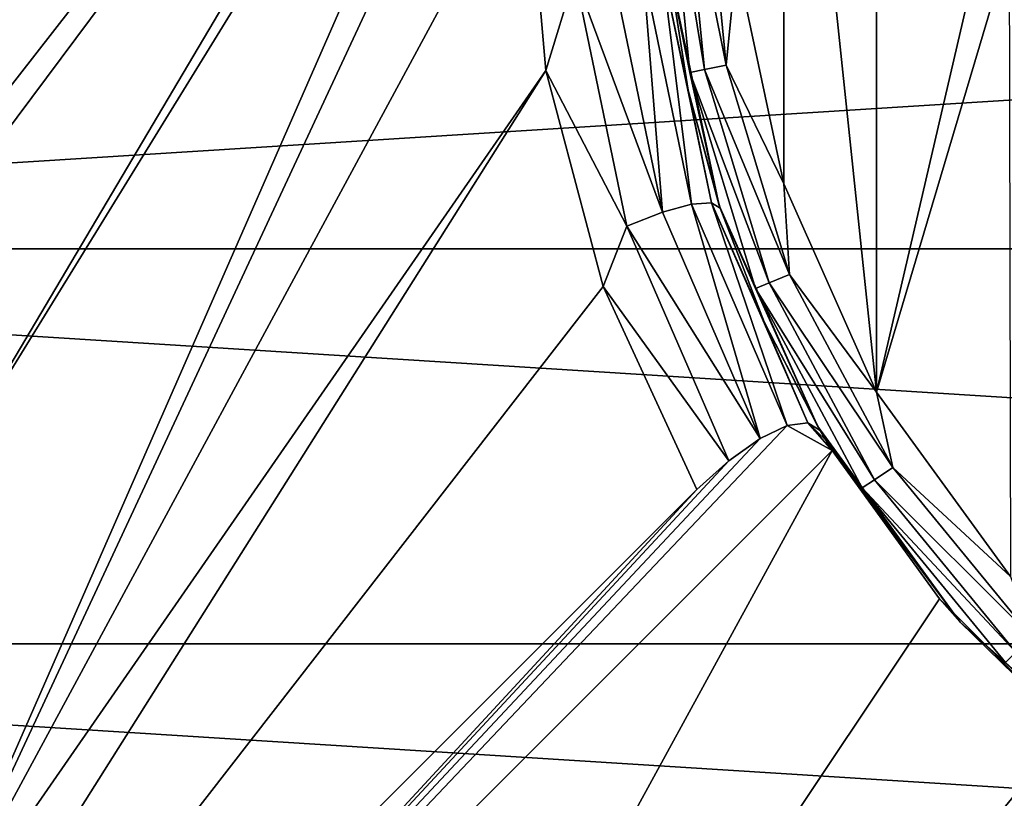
# Model space of a CAD drawing. Header units: millimetres. Extents: x -147 to 148, y -145 to 204.
# Tile 180 of 256: x -13 to -6, y -7 to -1. Entities that reach past the tile are written whole.
import ezdxf

# ---------------------------------------------------------------- set-up
doc = ezdxf.new("R2010")
doc.units = ezdxf.units.MM
doc.header["$LTSCALE"] = 26.699852
for name, color, linetype in [('1896', 7, 'CONTINUOUS'), ('389', 7, 'CONTINUOUS'), ('390', 7, 'CONTINUOUS'), ('391', 7, 'CONTINUOUS'), ('393', 7, 'CONTINUOUS'), ('551', 7, 'CONTINUOUS'), ('693', 7, 'CONTINUOUS'), ('710', 7, 'CONTINUOUS'), ('711', 7, 'CONTINUOUS')]:
    doc.layers.add(name, color=color, linetype=linetype)

msp = doc.modelspace()

# ---------------------------------------------------------------- linework, layer by layer
at = {"layer": '1896', "color": 7, "linetype": 'CONTINUOUS', "true_color": 0xd8d8d8}
for points in [[(-79.5299, -0.787, 26.9), (-5.1579, -20.0982, 26.9), (-79.5008, 0, 26.9), (-79.5299, -0.787, 26.9)], [(-12.1943, -16.7883, 26.9), (-13.2263, -15.9874, 26.9), (-79.5008, 0, 26.9), (-12.1943, -16.7883, 26.9)], [(-11.1201, -17.5186, 26.9), (-12.1943, -16.7883, 26.9), (-79.5008, 0, 26.9), (-11.1201, -17.5186, 26.9)], [(-9.9967, -18.1824, 26.9), (-11.1201, -17.5186, 26.9), (-79.5008, 0, 26.9), (-9.9967, -18.1824, 26.9)], [(-8.8325, -18.7759, 26.9), (-9.9967, -18.1824, 26.9), (-79.5008, 0, 26.9), (-8.8325, -18.7759, 26.9)], [(-7.6401, -19.2922, 26.9), (-8.8325, -18.7759, 26.9), (-79.5008, 0, 26.9), (-7.6401, -19.2922, 26.9)], [(-6.4131, -19.7334, 26.9), (-7.6401, -19.2922, 26.9), (-79.5008, 0, 26.9), (-6.4131, -19.7334, 26.9)], [(-5.1579, -20.0982, 26.9), (-6.4131, -19.7334, 26.9), (-79.5008, 0, 26.9), (-5.1579, -20.0982, 26.9)], [(-79.6171, -1.563, 26.9), (-5.1579, -20.0982, 26.9), (-79.5299, -0.787, 26.9), (-79.6171, -1.563, 26.9)], [(-79.7638, -2.3354, 26.9), (-5.1579, -20.0982, 26.9), (-79.6171, -1.563, 26.9), (-79.7638, -2.3354, 26.9)], [(-79.9676, -3.097, 26.9), (-5.1579, -20.0982, 26.9), (-79.7638, -2.3354, 26.9), (-79.9676, -3.097, 26.9)], [(-80.2255, -3.8351, 26.9), (-5.1579, -20.0982, 26.9), (-79.9676, -3.097, 26.9), (-80.2255, -3.8351, 26.9)], [(-80.5398, -4.554, 26.9), (-3.8892, -20.3823, 26.9), (-80.2255, -3.8351, 26.9), (-80.5398, -4.554, 26.9)], [(-3.8892, -20.3823, 26.9), (-5.1579, -20.0982, 26.9), (-80.2255, -3.8351, 26.9), (-3.8892, -20.3823, 26.9)], [(-80.9082, -5.2513, 26.9), (-3.8892, -20.3823, 26.9), (-80.5398, -4.554, 26.9), (-80.9082, -5.2513, 26.9)], [(-81.3248, -5.9153, 26.9), (-3.8892, -20.3823, 26.9), (-80.9082, -5.2513, 26.9), (-81.3248, -5.9153, 26.9)], [(-81.7899, -6.5446, 26.9), (-3.8892, -20.3823, 26.9), (-81.3248, -5.9153, 26.9), (-81.7899, -6.5446, 26.9)], [(-82.3043, -7.1421, 26.9), (-3.8892, -20.3823, 26.9), (-81.7899, -6.5446, 26.9), (-82.3043, -7.1421, 26.9)]]:
    msp.add_3dface(points, dxfattribs=at)
at = {"layer": '389', "color": 7, "linetype": 'CONTINUOUS', "true_color": 0xd8d8d8}
for points in [[(23.5, 0, 95.05), (-23.5, 0, 95.05), (-23.3145, -2.9465, 95.05), (23.5, 0, 95.05)], [(23.3145, -2.9464, 95.05), (23.5, 0, 95.05), (-23.3145, -2.9465, 95.05), (23.3145, -2.9464, 95.05)], [(22.7613, -5.8451, 95.05), (23.3145, -2.9464, 95.05), (-23.3145, -2.9465, 95.05), (22.7613, -5.8451, 95.05)], [(-22.7613, -5.8452, 95.05), (22.7613, -5.8451, 95.05), (-23.3145, -2.9465, 95.05), (-22.7613, -5.8452, 95.05)], [(21.8493, -8.6515, 95.05), (22.7613, -5.8451, 95.05), (-22.7613, -5.8452, 95.05), (21.8493, -8.6515, 95.05)], [(-21.8493, -8.6516, 95.05), (21.8493, -8.6515, 95.05), (-22.7613, -5.8452, 95.05), (-21.8493, -8.6516, 95.05)]]:
    msp.add_3dface(points, dxfattribs=at)
at = {"layer": '390', "color": 7, "linetype": 'CONTINUOUS', "true_color": 0xd8d8d8}
for points in [[(-14, -2.6667, 93.05), (-14, 0.1667, 93.05), (-8.2485, 4.713, 93.05), (-14, -2.6667, 93.05)], [(-14, -3, 93.05), (-14, -2.6667, 93.05), (-8.2485, 4.713, 93.05), (-14, -3, 93.05)], [(-14, -5, 93.05), (-14, -3, 93.05), (-8.2485, 4.713, 93.05), (-14, -5, 93.05)], [(-8.937, 3.2218, 93.05), (-14, -5, 93.05), (-8.2485, 4.713, 93.05), (-8.937, 3.2218, 93.05)], [(-14, -8.3333, 93.05), (-14, -5, 93.05), (-8.937, 3.2218, 93.05), (-14, -8.3333, 93.05)], [(-9.3582, 1.6347, 93.05), (-14, -8.3333, 93.05), (-8.937, 3.2218, 93.05), (-9.3582, 1.6347, 93.05)], [(-9.4999, -0.0013, 93.05), (-14, -8.3333, 93.05), (-9.3582, 1.6347, 93.05), (-9.4999, -0.0013, 93.05)], [(-9.3578, -1.637, 93.05), (-14, -8.3333, 93.05), (-9.4999, -0.0013, 93.05), (-9.3578, -1.637, 93.05)], [(-14, -8.3333, 93.05), (-9.3578, -1.637, 93.05), (-16.5114, -12.9759, 93.05), (-14, -8.3333, 93.05)], [(-9.3578, -1.637, 93.05), (-8.9364, -3.2233, 93.05), (-16.5114, -12.9759, 93.05), (-9.3578, -1.637, 93.05)], [(-8.9364, -3.2233, 93.05), (-8.2485, -4.713, 93.05), (-16.5114, -12.9759, 93.05), (-8.9364, -3.2233, 93.05)]]:
    msp.add_3dface(points, dxfattribs=at)
at = {"layer": '391', "color": 7, "linetype": 'CONTINUOUS', "true_color": 0xd8d8d8}
for points in [[(-7.6092, 2.4696, 80.55), (-6.9295, 3.9974, 80.55), (-6.9296, -3.9973, 80.55), (-7.6092, 2.4696, 80.55)], [(-6.9295, 3.9974, 80.55), (-6, 0, 80.55), (-6.9296, -3.9973, 80.55), (-6.9295, 3.9974, 80.55)], [(-7.9563, -0.835, 80.55), (-7.6092, 2.4696, 80.55), (-7.6092, -2.4695, 80.55), (-7.9563, -0.835, 80.55)], [(-7.6092, -2.4695, 80.55), (-7.6092, 2.4696, 80.55), (-6.9296, -3.9973, 80.55), (-7.6092, -2.4695, 80.55)], [(-6, 0, 80.55), (-5.956, -0.7237, 80.55), (-6.9296, -3.9973, 80.55), (-6, 0, 80.55)], [(-6.9296, -3.9973, 80.55), (-5.956, -0.7237, 80.55), (-5.9465, -5.3512, 80.55), (-6.9296, -3.9973, 80.55)]]:
    msp.add_3dface(points, dxfattribs=at)
at = {"layer": '393', "color": 7, "linetype": 'CONTINUOUS', "true_color": 0xd8d8d8}
for points in [[(-8.4534, -0.8885, 81.05), (-8.084, -2.6267, 81.05), (-8.4527, -0.8953, 92.05), (-8.4534, -0.8885, 81.05)], [(-8.4527, -0.8953, 92.05), (-8.084, -2.6267, 81.05), (-8.3114, -1.7807, 92.05), (-8.4527, -0.8953, 92.05)], [(-8.3114, -1.7807, 92.05), (-8.084, -2.6267, 81.05), (-8.0776, -2.6463, 92.05), (-8.3114, -1.7807, 92.05)], [(-8.084, -2.6267, 81.05), (-7.3612, -4.25, 81.05), (-8.0776, -2.6463, 92.05), (-8.084, -2.6267, 81.05)], [(-8.0776, -2.6463, 92.05), (-7.3612, -4.25, 81.05), (-7.7539, -3.4824, 92.05), (-8.0776, -2.6463, 92.05)], [(-7.7539, -3.4824, 92.05), (-7.3612, -4.25, 81.05), (-7.3439, -4.2798, 92.05), (-7.7539, -3.4824, 92.05)], [(-7.3612, -4.25, 81.05), (-6.3167, -5.6876, 81.05), (-7.3439, -4.2798, 92.05), (-7.3612, -4.25, 81.05)], [(-7.3439, -4.2798, 92.05), (-6.3167, -5.6876, 81.05), (-7.3003, -4.3538, 91.8004), (-7.3439, -4.2798, 92.05)], [(-6.3167, -5.6876, 81.05), (-7.2559, -4.4274, 91.55), (-7.3003, -4.3538, 91.8004), (-6.3167, -5.6876, 81.05)], [(-6.4673, -5.5158, 91.55), (-7.2559, -4.4274, 91.55), (-6.3167, -5.6876, 81.05), (-6.4673, -5.5158, 91.55)], [(-5.5158, -6.4673, 91.55), (-6.4673, -5.5158, 91.55), (-6.3167, -5.6876, 81.05), (-5.5158, -6.4673, 91.55)], [(-4.9962, -6.8766, 81.05), (-5.5158, -6.4673, 91.55), (-6.3167, -5.6876, 81.05), (-4.9962, -6.8766, 81.05)]]:
    msp.add_3dface(points, dxfattribs=at)
at = {"layer": '551', "color": 7, "linetype": 'CONTINUOUS', "true_color": 0xd8d8d8}
for points in [[(-9.3578, -1.637, 93.05), (-9.4999, -0.0013, 93.05), (-9.1438, -0.9392, 93.0013), (-9.3578, -1.637, 93.05)], [(-8.7619, -2.7785, 93.0013), (-9.3578, -1.637, 93.05), (-9.1438, -0.9392, 93.0013), (-8.7619, -2.7785, 93.0013)], [(-8.5011, -2.6774, 92.8594), (-9.1438, -0.9392, 93.0013), (-8.8667, -0.9049, 92.8594), (-8.5011, -2.6774, 92.8594)], [(-8.7619, -2.7785, 93.0013), (-9.1438, -0.9392, 93.0013), (-8.5011, -2.6774, 92.8594), (-8.7619, -2.7785, 93.0013)], [(-8.5011, -2.6774, 92.8594), (-8.8667, -0.9049, 92.8594), (-8.646, -0.8852, 92.638), (-8.5011, -2.6774, 92.8594)], [(-8.2872, -2.6189, 92.638), (-8.646, -0.8852, 92.638), (-8.5033, -0.882, 92.359), (-8.2872, -2.6189, 92.638)], [(-8.2872, -2.6189, 92.638), (-8.5011, -2.6774, 92.8594), (-8.646, -0.8852, 92.638), (-8.2872, -2.6189, 92.638)], [(-8.4527, -0.8953, 92.05), (-8.3114, -1.7807, 92.05), (-8.5033, -0.882, 92.359), (-8.4527, -0.8953, 92.05)], [(-8.3114, -1.7807, 92.05), (-8.1413, -2.6083, 92.359), (-8.5033, -0.882, 92.359), (-8.3114, -1.7807, 92.05)], [(-8.1413, -2.6083, 92.359), (-8.2872, -2.6189, 92.638), (-8.5033, -0.882, 92.359), (-8.1413, -2.6083, 92.359)], [(-8.9364, -3.2233, 93.05), (-9.3578, -1.637, 93.05), (-8.7619, -2.7785, 93.0013), (-8.9364, -3.2233, 93.05)], [(-8.3114, -1.7807, 92.05), (-8.0776, -2.6463, 92.05), (-8.1413, -2.6083, 92.359), (-8.3114, -1.7807, 92.05)], [(-7.7849, -4.3393, 92.8592), (-8.5011, -2.6774, 92.8594), (-8.2872, -2.6189, 92.638), (-7.7849, -4.3393, 92.8592)], [(-7.5849, -4.2435, 92.6382), (-8.2872, -2.6189, 92.638), (-8.1413, -2.6083, 92.359), (-7.5849, -4.2435, 92.6382)], [(-7.5849, -4.2435, 92.6382), (-7.7849, -4.3393, 92.8592), (-8.2872, -2.6189, 92.638), (-7.5849, -4.2435, 92.6382)], [(-8.0776, -2.6463, 92.05), (-7.7539, -3.4824, 92.05), (-8.1413, -2.6083, 92.359), (-8.0776, -2.6463, 92.05)], [(-7.7539, -3.4824, 92.05), (-7.433, -4.2232, 92.3589), (-8.1413, -2.6083, 92.359), (-7.7539, -3.4824, 92.05)], [(-7.433, -4.2232, 92.3589), (-7.5849, -4.2435, 92.6382), (-8.1413, -2.6083, 92.359), (-7.433, -4.2232, 92.3589)], [(-7.7849, -4.3393, 92.8592), (-8.7619, -2.7785, 93.0013), (-8.5011, -2.6774, 92.8594), (-7.7849, -4.3393, 92.8592)], [(-8.0142, -4.5017, 93.0013), (-8.9364, -3.2233, 93.05), (-8.7619, -2.7785, 93.0013), (-8.0142, -4.5017, 93.0013)], [(-8.0142, -4.5017, 93.0013), (-8.7619, -2.7785, 93.0013), (-7.7849, -4.3393, 92.8592), (-8.0142, -4.5017, 93.0013)], [(-8.2485, -4.713, 93.05), (-8.9364, -3.2233, 93.05), (-8.0142, -4.5017, 93.0013), (-8.2485, -4.713, 93.05)], [(-7.7539, -3.4824, 92.05), (-7.3439, -4.2798, 92.05), (-7.433, -4.2232, 92.3589), (-7.7539, -3.4824, 92.05)]]:
    msp.add_3dface(points, dxfattribs=at)
at = {"layer": '693', "color": 7, "linetype": 'CONTINUOUS', "true_color": 0xd8d8d8}
for points in [[(-8.4534, -0.8885, 81.05), (-8.4619, 0, 80.8587), (-8.2993, -1.6508, 80.8587), (-8.4534, -0.8885, 81.05)], [(-8.3534, 0, 80.6963), (-8.1929, -1.6297, 80.6963), (-8.4619, 0, 80.8587), (-8.3534, 0, 80.6963)], [(-8.4619, 0, 80.8587), (-8.1929, -1.6297, 80.6963), (-8.2993, -1.6508, 80.8587), (-8.4619, 0, 80.8587)], [(-8.191, 0, 80.5879), (-8.0336, -1.598, 80.5879), (-8.3534, 0, 80.6963), (-8.191, 0, 80.5879)], [(-8.3534, 0, 80.6963), (-8.0336, -1.598, 80.5879), (-8.1929, -1.6297, 80.6963), (-8.3534, 0, 80.6963)], [(-8.191, 0, 80.5879), (-7.9563, -0.835, 80.55), (-8.0336, -1.598, 80.5879), (-8.191, 0, 80.5879)], [(-7.9563, -0.835, 80.55), (-7.6092, -2.4695, 80.55), (-8.0336, -1.598, 80.5879), (-7.9563, -0.835, 80.55)], [(-8.084, -2.6267, 81.05), (-8.4534, -0.8885, 81.05), (-8.2993, -1.6508, 80.8587), (-8.084, -2.6267, 81.05)], [(-8.1929, -1.6297, 80.6963), (-7.7175, -3.1967, 80.6963), (-8.2993, -1.6508, 80.8587), (-8.1929, -1.6297, 80.6963)], [(-8.084, -2.6267, 81.05), (-8.2993, -1.6508, 80.8587), (-7.8178, -3.2382, 80.8587), (-8.084, -2.6267, 81.05)], [(-8.2993, -1.6508, 80.8587), (-7.7175, -3.1967, 80.6963), (-7.8178, -3.2382, 80.8587), (-8.2993, -1.6508, 80.8587)], [(-8.0336, -1.598, 80.5879), (-7.5675, -3.1346, 80.5879), (-8.1929, -1.6297, 80.6963), (-8.0336, -1.598, 80.5879)], [(-8.1929, -1.6297, 80.6963), (-7.5675, -3.1346, 80.5879), (-7.7175, -3.1967, 80.6963), (-8.1929, -1.6297, 80.6963)], [(-8.0336, -1.598, 80.5879), (-7.6092, -2.4695, 80.55), (-7.5675, -3.1346, 80.5879), (-8.0336, -1.598, 80.5879)], [(-7.6092, -2.4695, 80.55), (-6.9296, -3.9973, 80.55), (-7.5675, -3.1346, 80.5879), (-7.6092, -2.4695, 80.55)], [(-7.3612, -4.25, 81.05), (-8.084, -2.6267, 81.05), (-7.8178, -3.2382, 80.8587), (-7.3612, -4.25, 81.05)], [(-7.5675, -3.1346, 80.5879), (-6.8105, -4.5507, 80.5879), (-7.7175, -3.1967, 80.6963), (-7.5675, -3.1346, 80.5879)], [(-7.5675, -3.1346, 80.5879), (-6.9296, -3.9973, 80.55), (-6.8105, -4.5507, 80.5879), (-7.5675, -3.1346, 80.5879)], [(-7.7175, -3.1967, 80.6963), (-6.9456, -4.6409, 80.6963), (-7.8178, -3.2382, 80.8587), (-7.7175, -3.1967, 80.6963)], [(-7.3612, -4.25, 81.05), (-7.8178, -3.2382, 80.8587), (-7.0358, -4.7012, 80.8587), (-7.3612, -4.25, 81.05)], [(-7.8178, -3.2382, 80.8587), (-6.9456, -4.6409, 80.6963), (-7.0358, -4.7012, 80.8587), (-7.8178, -3.2382, 80.8587)], [(-7.7175, -3.1967, 80.6963), (-6.8105, -4.5507, 80.5879), (-6.9456, -4.6409, 80.6963), (-7.7175, -3.1967, 80.6963)], [(-6.9296, -3.9973, 80.55), (-5.9465, -5.3512, 80.55), (-6.8105, -4.5507, 80.5879), (-6.9296, -3.9973, 80.55)], [(-6.3167, -5.6876, 81.05), (-7.3612, -4.25, 81.05), (-7.0358, -4.7012, 80.8587), (-6.3167, -5.6876, 81.05)], [(-6.8105, -4.5507, 80.5879), (-5.7919, -5.7919, 80.5879), (-6.9456, -4.6409, 80.6963), (-6.8105, -4.5507, 80.5879)], [(-6.8105, -4.5507, 80.5879), (-5.9465, -5.3512, 80.55), (-5.7919, -5.7919, 80.5879), (-6.8105, -4.5507, 80.5879)], [(-6.9456, -4.6409, 80.6963), (-5.9068, -5.9068, 80.6963), (-7.0358, -4.7012, 80.8587), (-6.9456, -4.6409, 80.6963)], [(-6.9456, -4.6409, 80.6963), (-5.7919, -5.7919, 80.5879), (-5.9068, -5.9068, 80.6963), (-6.9456, -4.6409, 80.6963)], [(-6.3167, -5.6876, 81.05), (-7.0358, -4.7012, 80.8587), (-5.9835, -5.9835, 80.8587), (-6.3167, -5.6876, 81.05)], [(-7.0358, -4.7012, 80.8587), (-5.9068, -5.9068, 80.6963), (-5.9835, -5.9835, 80.8587), (-7.0358, -4.7012, 80.8587)], [(-4.9962, -6.8766, 81.05), (-6.3167, -5.6876, 81.05), (-5.9835, -5.9835, 80.8587), (-4.9962, -6.8766, 81.05)]]:
    msp.add_3dface(points, dxfattribs=at)
at = {"layer": '710', "color": 7, "linetype": 'CONTINUOUS', "true_color": 0xd8d8d8}
for points in [[(-7.2559, -4.4274, 91.55), (-16.9061, -14.0777, 91.55), (-7.5849, -4.2435, 92.6382), (-7.2559, -4.4274, 91.55)], [(-16.9061, -14.0777, 91.55), (-7.7849, -4.3393, 92.8592), (-7.5849, -4.2435, 92.6382), (-16.9061, -14.0777, 91.55)], [(-7.2559, -4.4274, 91.55), (-7.5849, -4.2435, 92.6382), (-7.433, -4.2232, 92.3589), (-7.2559, -4.4274, 91.55)], [(-7.3003, -4.3538, 91.8004), (-7.2559, -4.4274, 91.55), (-7.433, -4.2232, 92.3589), (-7.3003, -4.3538, 91.8004)], [(-7.3439, -4.2798, 92.05), (-7.3003, -4.3538, 91.8004), (-7.433, -4.2232, 92.3589), (-7.3439, -4.2798, 92.05)], [(-16.9061, -14.0777, 91.55), (-8.0142, -4.5017, 93.0013), (-7.7849, -4.3393, 92.8592), (-16.9061, -14.0777, 91.55)], [(-16.9061, -14.0777, 91.55), (-8.2485, -4.713, 93.05), (-8.0142, -4.5017, 93.0013), (-16.9061, -14.0777, 91.55)], [(-16.5114, -12.9759, 93.05), (-8.2485, -4.713, 93.05), (-16.9061, -14.0777, 91.55), (-16.5114, -12.9759, 93.05)]]:
    msp.add_3dface(points, dxfattribs=at)
at = {"layer": '711', "color": 7, "linetype": 'CONTINUOUS', "true_color": 0xd8d8d8}
for points in [[(-14.0777, -16.9061, 91.55), (-16.9061, -14.0777, 91.55), (-7.2559, -4.4274, 91.55), (-14.0777, -16.9061, 91.55)], [(-14.0777, -16.9061, 91.55), (-7.2559, -4.4274, 91.55), (-6.4673, -5.5158, 91.55), (-14.0777, -16.9061, 91.55)], [(-14.0777, -16.9061, 91.55), (-6.4673, -5.5158, 91.55), (-5.5158, -6.4673, 91.55), (-14.0777, -16.9061, 91.55)], [(-14.0777, -16.9061, 91.55), (-5.5158, -6.4673, 91.55), (-4.4274, -7.2559, 91.55), (-14.0777, -16.9061, 91.55)]]:
    msp.add_3dface(points, dxfattribs=at)

doc.saveas('drawing.dxf')
